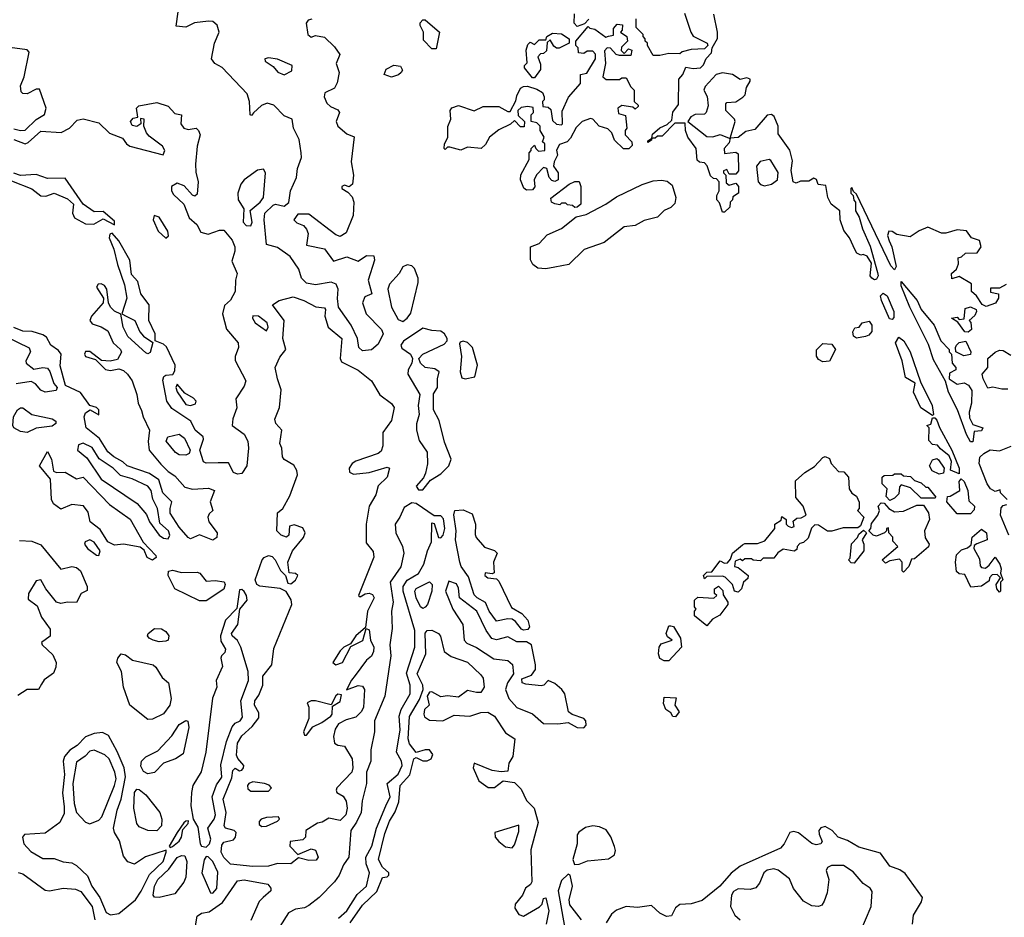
# Model space of a CAD drawing. Extents: x 2923744 to 3052146, y 543855 to 918667.
# Tile 32 of 50: x 2988771 to 2993176, y 827156 to 831171. Entities that reach past the tile are written whole.
import ezdxf

# ---------------------------------------------------------------- set-up
doc = ezdxf.new("R2010")
doc.units = 0

msp = doc.modelspace()

# ---------------------------------------------------------------- linework, layer by layer
at = {"layer": '0CON10XD'}
for points in [[(2990305, 829689.5), (2990287.8, 829705), (2990282.5, 829745), (2990254.4, 829805), (2990198, 829885), (2990193.1, 829923.1), (2990196.7, 829965), (2990187.5, 829987.5), (2990165, 829996.4), (2990095, 829984.3), (2990055, 829992), (2990031.8, 830015), (2990020, 830055), (2989981.5, 830111.5), (2989925, 830151.5), (2989875, 830165.8), (2989864.8, 830275.2), (2989868.4, 830305), (2989905, 830341.8), (2989915.7, 830345.7), (2989955, 830336.7), (2989975, 830353.3), (2989982.5, 830405), (2990009.2, 830465), (2990014.7, 830505), (2990031.5, 830555), (2990030.4, 830575), (2990021.4, 830635), (2989996.2, 830685), (2989990, 830725), (2989955, 830741.2), (2989908.1, 830788.1), (2989877.7, 830797.7), (2989853.2, 830786.8), (2989816.7, 830753.3), (2989808.3, 830741.7), (2989802.5, 830745), (2989798.8, 830805), (2989788.8, 830838.8), (2989677, 830957), (2989644.2, 830974.2), (2989628.8, 830995), (2989642, 831065), (2989663.8, 831115), (2989655, 831146), (2989635, 831162), (2989616.1, 831163.9), (2989553.9, 831156.1), (2989515, 831137.5), (2989471.7, 831141.7), (2989480, 831205)], [(2990077.5, 831172.5), (2990061.7, 831168.3), (2990052.5, 831155), (2990060, 831105), (2990075, 831092.5), (2990095, 831100), (2990135, 831092.5), (2990179.5, 831049.5), (2990203.3, 831015), (2990186.7, 830975), (2990200, 830935), (2990191.7, 830888.3), (2990180, 830865), (2990137, 830843), (2990133.3, 830825), (2990145, 830797.5), (2990161.7, 830781.7), (2990195, 830767.5), (2990202.5, 830755), (2990187.5, 830715), (2990193.9, 830693.9), (2990235, 830660), (2990267, 830647), (2990253.8, 830535), (2990264, 830475), (2990260, 830435), (2990245, 830422.5), (2990225, 830430), (2990212.5, 830425), (2990212.5, 830415), (2990239.3, 830399.3), (2990258.8, 830378.8), (2990265.8, 830355), (2990262.5, 830295), (2990232, 830218), (2990205, 830200.6), (2990185, 830208.1), (2990065, 830300.6), (2990015, 830301.2), (2989997.5, 830275), (2990011.7, 830261.7), (2990040.5, 830250.5), (2990054.2, 830234.2), (2990062, 830215), (2990055, 830162.5), (2990135.3, 830145.3), (2990175, 830090), (2990235, 830110), (2990285, 830090.6), (2990323.3, 830116.7), (2990355, 830114.2), (2990358.8, 830095), (2990330.4, 830005), (2990346.7, 829945), (2990315, 829931.2), (2990305.6, 829905), (2990320.8, 829855), (2990390.5, 829785), (2990397.1, 829765), (2990375, 829719.5), (2990345, 829693.9), (2990305, 829689.5)], [(2990635, 831040), (2990615, 831040), (2990578.3, 831078.3), (2990577.5, 831115), (2990562.5, 831145), (2990563, 831157), (2990575, 831170), (2990585, 831170), (2990650, 831115), (2990635, 831040)], [(2991317, 831173), (2991298.3, 831151.7), (2991265, 831140), (2991252.5, 831155), (2991253, 831197)], [(2991745, 831200), (2991773.3, 831115), (2991785, 831097.5), (2991847.5, 831065), (2991850, 831055), (2991835, 831040), (2991775, 831036.7), (2991735, 831026.7), (2991725, 831017.5), (2991675, 831020), (2991635, 831010), (2991605, 831010), (2991580, 831055), (2991580, 831065), (2991570, 831075), (2991570, 831085), (2991560, 831095), (2991560, 831105), (2991530, 831135), (2991530, 831175)], [(2993185, 829986.2), (2993155, 829970), (2993115, 829970), (2993115, 829952.5), (2993150, 829945), (2993150, 829925), (2993137.3, 829902.7), (2993095, 829887.5), (2993077, 829897), (2993052.5, 829935), (2993030, 829955), (2993029.3, 829989.3), (2992975, 830022.5), (2992941.7, 830011.7), (2992940, 830035), (2992962.5, 830055), (2992971.7, 830078.3), (2992970, 830105), (2992985, 830110), (2993003, 830127), (2993055, 830127.5), (2993073.3, 830155), (2993065, 830182.5), (2993030, 830195), (2993007, 830227), (2992965, 830231.2), (2992915, 830216), (2992896.1, 830216.1), (2992835, 830243.3), (2992795, 830226.2), (2992755, 830200), (2992695, 830210), (2992675, 830223.3), (2992660, 830225), (2992653.3, 830205), (2992661.7, 830181.7), (2992673.8, 830155), (2992692.5, 830067.5), (2992685, 830052.5), (2992669.3, 830069.3), (2992515, 830390), (2992501.7, 830401.7), (2992495, 830420), (2992490, 830415), (2992490, 830395), (2992500, 830385), (2992503, 830363), (2992510, 830355), (2992510, 830315), (2992527, 830287), (2992542.5, 830235), (2992577, 830157), (2992609.3, 830039.3), (2992612.5, 830025), (2992605, 830010), (2992595, 830007.5), (2992584, 830014), (2992576.7, 830025), (2992581.7, 830081.7), (2992563, 830113), (2992545, 830120), (2992535, 830117.5), (2992517, 830127), (2992509.3, 830139.3), (2992483.3, 830195), (2992458.3, 830228.3), (2992442.5, 830275), (2992440, 830315), (2992402.5, 830345), (2992386.7, 830375), (2992378.3, 830428.3), (2992343, 830433), (2992336.1, 830456.1), (2992325, 830462.5), (2992301.7, 830448.3), (2992265, 830448.8), (2992245, 830440), (2992232.5, 830445), (2992223.2, 830496.8), (2992229.5, 830539.5), (2992217, 830587), (2992165, 830660), (2992164, 830695), (2992147.5, 830737.5), (2992135, 830746.7), (2992115, 830743.3), (2992060.7, 830679.3), (2992019.3, 830670.7), (2991985, 830643.3), (2991950, 830640), (2991945, 830620), (2991922.5, 830595), (2991925, 830572.5), (2991975, 830577.5), (2991985, 830570), (2991987.5, 830495), (2991975, 830480), (2991945, 830480), (2991935, 830500), (2991920, 830495), (2991920, 830485), (2991930, 830475), (2991931.7, 830441.7), (2991945, 830430), (2991975, 830440), (2991987.5, 830425), (2991987.5, 830395), (2991961.7, 830378.3), (2991960, 830365), (2991950, 830355), (2991948.3, 830331.7), (2991925, 830310), (2991915, 830310), (2991901.7, 830351.7), (2991890, 830365), (2991890, 830385), (2991900, 830405), (2991900, 830445), (2991888.3, 830458.3), (2991875, 830460), (2991861.7, 830471.7), (2991847, 830517), (2991835, 830530), (2991813, 830533), (2991801.7, 830541.7), (2991797.5, 830595), (2991760, 830645), (2991750, 830675), (2991748.3, 830708.3), (2991701.7, 830708.3), (2991645, 830650), (2991625, 830650), (2991615, 830640), (2991600, 830640), (2991598.3, 830631.7), (2991581.7, 830621.7), (2991581.7, 830628.3), (2991600, 830640), (2991601.7, 830658.3), (2991635, 830687.5), (2991668.3, 830701.7), (2991688.3, 830721.7), (2991693, 830757), (2991719.3, 830790.7), (2991720, 830905), (2991737.5, 830925), (2991751.7, 830958.3), (2991785, 830952.5), (2991817.5, 830955), (2991830.7, 830969.3), (2991842.5, 830997.5), (2991867, 831023), (2991870, 831045), (2991893, 831087), (2991893.3, 831115), (2991876.7, 831195)], [(2991038.3, 830408.3), (2991027, 830417), (2991012.5, 830455), (2991013, 830477), (2991050, 830545), (2991050, 830575), (2991060, 830585), (2991060, 830595), (2991075, 830610), (2991080, 830595), (2991093, 830583), (2991120, 830585), (2991120, 830615), (2991110, 830625), (2991117.5, 830645), (2991100, 830675), (2991100, 830695), (2991085, 830710), (2991060, 830715), (2991060, 830745), (2991070, 830755), (2991068.3, 830778.3), (2991045, 830782.5), (2991015, 830777.5), (2991000, 830765), (2991001.7, 830741.7), (2991030, 830715), (2991028.3, 830691.7), (2991011.7, 830691.7), (2990985, 830720), (2990967, 830703), (2990915, 830677.5), (2990872.5, 830645), (2990855, 830612.5), (2990836.1, 830593.9), (2990775, 830600), (2990745, 830587.5), (2990695, 830600), (2990685, 830600), (2990675, 830590), (2990670, 830595), (2990672.5, 830615), (2990686.4, 830643.6), (2990687, 830693), (2990700, 830725), (2990697.5, 830765), (2990705, 830776.7), (2990735, 830787.5), (2990805, 830762.5), (2990845, 830782.5), (2990915, 830782.5), (2990955, 830760), (2990965, 830760), (2990991.7, 830808.3), (2990995, 830830), (2991012.5, 830865), (2991025, 830872.5), (2991043, 830873), (2991085, 830860), (2991110, 830845), (2991117.5, 830825), (2991117.5, 830812.5), (2991110, 830805), (2991111.7, 830781.7), (2991135, 830780), (2991148.3, 830768.3), (2991155, 830720), (2991173.3, 830703.3), (2991195, 830700), (2991200, 830705), (2991198.3, 830761.7), (2991226.4, 830823.6), (2991280, 830885), (2991280, 830925), (2991308.3, 830931.7), (2991347.5, 830995), (2991347, 831017), (2991335, 831030), (2991310.7, 831029.3), (2991295, 831020), (2991271.7, 831021.7), (2991270, 831045), (2991260, 831055), (2991260, 831075), (2991315, 831140), (2991322.5, 831132.5), (2991345, 831127.5), (2991393, 831093), (2991405, 831097.5), (2991428.3, 831101.7), (2991428.3, 831131.7), (2991445, 831150), (2991468.3, 831148.3), (2991467, 831123), (2991460, 831115), (2991487.5, 831095), (2991490, 831075), (2991463, 831047), (2991462.5, 831032.5), (2991475, 831020), (2991495, 831040), (2991510, 831035), (2991505, 831010), (2991455, 831010), (2991440, 831015), (2991415, 831042.5), (2991400, 831045), (2991388.3, 831031.7), (2991392.5, 830975), (2991380, 830915), (2991395, 830902.5), (2991455, 830902.5), (2991465, 830910), (2991485, 830910), (2991505, 830870), (2991520, 830855), (2991520, 830805), (2991538.3, 830788.3), (2991538.3, 830781.7), (2991525, 830770), (2991515, 830780), (2991465, 830787.5), (2991447.5, 830775), (2991450.7, 830750.7), (2991481.7, 830741.7), (2991487.5, 830685), (2991480, 830675), (2991480, 830655), (2991510, 830625), (2991511.7, 830608.3), (2991497, 830593), (2991473, 830593), (2991431.7, 830631.7), (2991420, 830665), (2991403, 830683), (2991364.3, 830694.3), (2991335, 830726.2), (2991325, 830728.8), (2991287.5, 830715), (2991261.2, 830688.8), (2991235, 830640), (2991220, 830625), (2991187, 830613), (2991173, 830587), (2991177.5, 830565), (2991162.5, 830535), (2991160, 830515), (2991180, 830485), (2991180, 830455), (2991165, 830447.5), (2991151.7, 830451.7), (2991140, 830465), (2991130, 830505), (2991115, 830510), (2991083.3, 830476.7), (2991073.3, 830455), (2991076.4, 830423.6), (2991065, 830410), (2991038.3, 830408.3)], [(2991075, 830910), (2991065, 830910), (2991030, 830955), (2991030, 830965), (2991041.7, 830978.3), (2991036.7, 831035), (2991045, 831060), (2991055, 831070), (2991075, 831060), (2991095, 831080), (2991125, 831080), (2991130, 831095), (2991155, 831110), (2991195, 831107.5), (2991230, 831085), (2991230, 831065), (2991185, 831042.5), (2991172.5, 831042.5), (2991161.7, 831051.7), (2991145, 831080), (2991131.7, 831068.3), (2991128.3, 831031.7), (2991115, 831020), (2991101.7, 831018.3), (2991090, 831005), (2991101.7, 830971.7), (2991101.7, 830948.3), (2991075, 830910)], [(2988745, 830683), (2988775, 830674.5), (2988795, 830676.4), (2988845, 830724), (2988882.8, 830747.2), (2988889.3, 830775), (2988860, 830860), (2988845, 830859.5), (2988805, 830839.3), (2988785, 830840.6), (2988778, 830848), (2988775.3, 830875), (2988790.8, 830915), (2988813.3, 831025), (2988805, 831035.5), (2988726.9, 831046.9)], [(2989955, 830923.3), (2989988.3, 830941.7), (2989990, 830965), (2989925, 830994), (2989885, 831000), (2989867.5, 830995), (2989870, 830985), (2989905, 830961.2), (2989925.9, 830935.9), (2989955, 830923.3)], [(2990435, 830913.8), (2990402.5, 830925), (2990410.7, 830949.3), (2990445, 830967.5), (2990475, 830962.5), (2990483.3, 830945), (2990477.5, 830935), (2990465.9, 830924.1), (2990435, 830913.8)], [(2991950, 830640), (2991972.5, 830715), (2991970, 830725), (2991930, 830765), (2991930, 830795), (2991935, 830800), (2991975, 830802.5), (2992006.4, 830823.6), (2992017.5, 830835), (2992023, 830867), (2992040, 830895), (2992040, 830905), (2992025, 830910), (2991995, 830902.5), (2991960, 830925), (2991915, 830933.3), (2991887.5, 830925), (2991838.3, 830871.7), (2991832.5, 830855), (2991847, 830827), (2991851.2, 830785), (2991842.5, 830755), (2991835, 830747.5), (2991793, 830747), (2991773.6, 830736.4), (2991760, 830715), (2991845, 830647.5), (2991873, 830647), (2991905, 830657.5), (2991945, 830640), (2991950, 830640)], [(2988744.6, 830635), (2988795, 830615.3), (2988809.2, 830620.8), (2988865, 830671.8), (2988956.1, 830666.1), (2988994.2, 830685.8), (2989028.9, 830721.1), (2989055, 830726.5), (2989125, 830708.6), (2989173.3, 830663.3), (2989230.7, 830640.7), (2989248.8, 830615), (2989263.3, 830605), (2989413.6, 830566.4), (2989420.8, 830585), (2989410.8, 830605), (2989349.8, 830649.8), (2989338.1, 830665), (2989326.2, 830695), (2989327.5, 830725), (2989311.7, 830728.3), (2989312.5, 830705), (2989295, 830692.9), (2989275, 830696.7), (2989266.7, 830715), (2989279.3, 830730.7), (2989300, 830735), (2989293.3, 830775), (2989304.2, 830785.8), (2989385, 830800.6), (2989435, 830784.2), (2989465, 830751.2), (2989495.8, 830745.8), (2989492.5, 830705), (2989505, 830686), (2989525, 830679.2), (2989560, 830685), (2989571.4, 830675), (2989578.5, 830655), (2989565.7, 830605), (2989557.9, 830525), (2989558.7, 830488.7), (2989570, 830445), (2989565, 830390), (2989555, 830381.2), (2989545, 830386.2), (2989507.5, 830427.5), (2989475, 830439.4), (2989450.8, 830425), (2989451.1, 830405), (2989459.1, 830389.1), (2989505.7, 830345), (2989528.9, 830285), (2989564.3, 830255), (2989580.9, 830220.9), (2989615, 830211.4), (2989665, 830230), (2989685, 830229.2), (2989721.5, 830185), (2989733.3, 830155), (2989734, 830135), (2989720.4, 830090.4), (2989744.6, 830035), (2989736.6, 830005), (2989735.3, 829955), (2989715, 829916.9), (2989687.3, 829892.7), (2989678.1, 829855), (2989696.5, 829786.5), (2989747.9, 829725), (2989749.6, 829705), (2989735.6, 829665), (2989735.7, 829645.7), (2989783.1, 829555), (2989775, 829531.4), (2989737.5, 829475), (2989742.1, 829435), (2989724.6, 829385), (2989722, 829355), (2989775, 829316.7), (2989791.3, 829285), (2989794.7, 829255), (2989786.8, 829175), (2989765, 829141.1), (2989745, 829137.5), (2989727.1, 829145), (2989705, 829188.6), (2989658.8, 829188.8), (2989605, 829187.8), (2989593.2, 829193.2), (2989576.5, 829245), (2989593.3, 829295), (2989591.4, 829305), (2989555.7, 829335), (2989537.5, 829375), (2989452.1, 829432.1), (2989430, 829465), (2989411.3, 829558.7), (2989415.9, 829574.1), (2989425, 829581.2), (2989456.4, 829583.6), (2989465, 829600), (2989467.5, 829625), (2989427.6, 829707.6), (2989415, 829720), (2989376.7, 829735), (2989376.7, 829765), (2989349.5, 829825), (2989350, 829895), (2989312.9, 829945), (2989299.1, 829999.1), (2989270.8, 830030.8), (2989264.6, 830095), (2989215, 830182), (2989185, 830216.2), (2989175, 830211.2), (2989171.4, 830195), (2989192.5, 830145), (2989208.9, 830075), (2989240, 829985), (2989250, 829925), (2989227.5, 829855), (2989247.5, 829845), (2989285.8, 829825), (2989308.1, 829775), (2989325, 829755.7), (2989367, 829727), (2989355, 829682), (2989345, 829676.9), (2989335, 829680), (2989255, 829753.6), (2989234.5, 829795.5), (2989223, 829853), (2989195, 829866.9), (2989177.1, 829885), (2989168, 829905), (2989160.8, 829965), (2989151.2, 829981.2), (2989135, 829990), (2989122.9, 829987.1), (2989114.2, 829975), (2989146.2, 829925), (2989144.3, 829905), (2989091.9, 829845), (2989084.4, 829825), (2989095, 829810.9), (2989135, 829797.5), (2989165, 829778.5), (2989189.7, 829725), (2989222.2, 829695), (2989226.6, 829683.4), (2989208.6, 829651.4), (2989176.3, 829643.7), (2989136.8, 829646.8), (2989085, 829686.9), (2989065, 829686), (2989060.8, 829675), (2989065, 829664.4), (2989110.8, 829650.8), (2989155, 829606.5), (2989177.6, 829602.4), (2989215, 829609.4), (2989235, 829601.5), (2989253.6, 829585), (2989274.6, 829555), (2989295.6, 829495), (2989301.2, 829455), (2989316.7, 829423.3), (2989322.9, 829395), (2989352.5, 829335), (2989346.6, 829283.4), (2989350.4, 829245), (2989402.2, 829182.2), (2989435, 829150), (2989465, 829131.1), (2989509.3, 829079.3), (2989545, 829070.8), (2989615.9, 829075.9), (2989642.5, 829065), (2989622.9, 829015), (2989635.8, 828975), (2989619.4, 828960.6), (2989613.1, 828945), (2989617.5, 828925), (2989654.5, 828875), (2989652.5, 828855), (2989635, 828842.9)], [(2992102.9, 830427.1), (2992135, 830434.7), (2992161.3, 830455), (2992165, 830487.5), (2992131.2, 830541.2), (2992124.7, 830544.7), (2992084.3, 830535.7), (2992067.4, 830515), (2992075, 830445.8), (2992085, 830433.9), (2992102.9, 830427.1)], [(2989805, 830248.9), (2989811.6, 830265), (2989803, 830317), (2989847.5, 830355), (2989861.9, 830375), (2989871, 830485), (2989861.9, 830501.9), (2989835, 830497.4), (2989775, 830454), (2989760.4, 830435), (2989746.8, 830395), (2989748.6, 830365), (2989774.4, 830324.4), (2989771.6, 830265), (2989785, 830249.7), (2989805, 830248.9)], [(2988735, 830450.6), (2988825, 830414.5), (2988865, 830382.5), (2988888.3, 830381.7), (2988925, 830394.3), (2988985, 830369.2), (2989012, 830345), (2989007.5, 830305), (2989016.7, 830285), (2989065, 830258.1), (2989103.5, 830256.5), (2989145, 830280.6), (2989195, 830253.3), (2989195, 830268.8), (2989145, 830312.9), (2989105, 830311.1), (2989055.4, 830345.4), (2988975, 830461.4), (2988895, 830460.9), (2988845, 830477.7), (2988774.5, 830474.5), (2988745, 830484)], [(2991125, 830056), (2991090, 830060), (2991067.5, 830075), (2991057, 830097), (2991056.7, 830155), (2991095, 830170), (2991131.4, 830208.6), (2991195, 830236.2), (2991260.8, 830289.2), (2991305, 830300), (2991393.8, 830345), (2991441.7, 830378.3), (2991556.7, 830433.3), (2991605, 830450), (2991643.2, 830453.2), (2991668.3, 830448.3), (2991690.7, 830430.7), (2991707.5, 830375), (2991701.7, 830348.3), (2991685, 830330), (2991655, 830317.5), (2991625, 830287.5), (2991565, 830272.5), (2991525, 830250), (2991476.1, 830243.9), (2991385.9, 830174.1), (2991297, 830143), (2991227.5, 830075), (2991165, 830063.8), (2991125, 830056)], [(2991255, 830330), (2991245, 830340), (2991222.5, 830342.5), (2991215, 830350), (2991195, 830350), (2991187.5, 830342.5), (2991165, 830347.5), (2991150, 830355), (2991148.3, 830371.7), (2991230, 830435), (2991255, 830447.5), (2991275, 830447.5), (2991282.5, 830425), (2991282.5, 830345), (2991265, 830332.5), (2991255, 830330)], [(2989425, 830193.8), (2989436.4, 830203.6), (2989433.8, 830225), (2989395, 830286.7), (2989372.5, 830295), (2989368.8, 830275), (2989390, 830225), (2989425, 830193.8)], [(2990485, 829821.2), (2990505, 829835.3), (2990521.4, 829858.6), (2990554.1, 829995), (2990553.4, 830015), (2990537.9, 830057.9), (2990525, 830069.6), (2990505, 830074.5), (2990485, 830065.6), (2990469.2, 830035), (2990425, 829987.8), (2990417.6, 829965), (2990435.2, 829885), (2990465, 829830.4), (2990485, 829821.2)], [(2993035, 829282.5), (2993025, 829283.3), (2993006.7, 829315), (2992966.7, 829425), (2992926.7, 829505), (2992913.9, 829553.9), (2992859.7, 829649.7), (2992838, 829718), (2992754.2, 829884.2), (2992715, 829980), (2992715, 830000), (2992786.7, 829915), (2992804.2, 829874.2), (2992863.3, 829805), (2992892.5, 829735), (2992930, 829695), (2992930, 829685), (2992940, 829675), (2992943.3, 829635), (2992960, 829615), (2992960, 829605), (2992930.7, 829589.3), (2992930, 829565), (2992965, 829540), (2992997, 829547), (2993016.4, 829536.4), (2993031.7, 829511.7), (2993030, 829455), (2993018.8, 829415), (2993020.7, 829390.7), (2993035, 829360), (2993080, 829345), (2993075, 829332.5), (2993041.7, 829328.3), (2993035, 829282.5)], [(2989815, 827384.1), (2989715, 827394.1), (2989685, 827423.1), (2989672.5, 827447.5), (2989675, 827478.6), (2989685, 827491.5), (2989727.8, 827502.2), (2989736.9, 827515), (2989740, 827535), (2989731.2, 827545), (2989692, 827555), (2989685.5, 827565), (2989694.2, 827625), (2989681.9, 827685), (2989719.7, 827780.3), (2989725, 827812.5), (2989735, 827823.3), (2989755, 827811.2), (2989765, 827813.8), (2989772, 827825), (2989773.8, 827835), (2989746.6, 827866.6), (2989741.9, 827881.9), (2989745.3, 827935), (2989765, 827968.5), (2989811.2, 828008.8), (2989841, 828049), (2989841, 828071), (2989822.4, 828105), (2989823.5, 828125), (2989840.8, 828149.2), (2989859.7, 828195), (2989859.5, 828235), (2989898.7, 828285), (2989908.5, 828358.5), (2989988.7, 828555), (2989985.4, 828575.4), (2989963.2, 828613.2), (2989937, 828627), (2989845, 828636.6), (2989832, 828645), (2989824.8, 828665), (2989856.7, 828755), (2989865, 828765.4), (2989885, 828773.6), (2989900.4, 828770.4), (2989914.4, 828755), (2989937.4, 828707.4), (2989960, 828685), (2989970.7, 828650.7), (2989985, 828647.5), (2990005, 828663.3), (2990016, 828685), (2990005, 828693.3), (2989976.7, 828696.7), (2989970.5, 828745), (2989991.8, 828795), (2990041.5, 828855), (2990049.1, 828875), (2990037.6, 828897.6), (2989998.8, 828911.2), (2989978.8, 828905), (2989975.5, 828865), (2989965, 828856.9), (2989940.6, 828865), (2989922, 828885), (2989924.7, 828965), (2989949.2, 828985), (2989979.6, 829040.4), (2990013.6, 829135), (2990011.8, 829155), (2989998.1, 829178.1), (2989955, 829203.9), (2989947.7, 829215), (2989944.6, 829254.6), (2989934.5, 829275), (2989943.8, 829335), (2989916.5, 829365), (2989913.4, 829383.4), (2989933.2, 829436.8), (2989941, 829515), (2989924.3, 829564.3), (2989914.1, 829615), (2989935, 829662), (2989962.5, 829695), (2989948.7, 829745), (2989953.8, 829825), (2989902.7, 829895), (2989932.5, 829915), (2989995, 829930.4), (2990042.5, 829915), (2990096.8, 829886.8), (2990135, 829882.5), (2990140, 829875), (2990136.7, 829845), (2990151.4, 829795), (2990212.9, 829745), (2990204.3, 829655), (2990210.5, 829640.5), (2990285, 829603.3), (2990345.6, 829555), (2990382.9, 829492.9), (2990435, 829454.2), (2990446.2, 829436.2), (2990435, 829377.5), (2990395.4, 829325), (2990395.3, 829265), (2990388.4, 829241.6), (2990375, 829230.9), (2990275, 829196.4), (2990258.6, 829185), (2990245.6, 829165), (2990246.9, 829146.9), (2990265, 829138.1), (2990334.1, 829145.9), (2990415, 829170), (2990425.8, 829165), (2990415.7, 829125), (2990375, 829086.2), (2990364.2, 829045), (2990334.3, 828995), (2990321.3, 828915), (2990320.9, 828830.9), (2990352.2, 828792.2), (2990356.3, 828766.3), (2990287.5, 828595), (2990295, 828590), (2990317, 828603), (2990335, 828605.6), (2990349.5, 828599.5), (2990356.9, 828585), (2990326.8, 828525), (2990318.3, 828451.7), (2990274.4, 828415), (2990251.2, 828378.8), (2990222, 828365), (2990205, 828348.6), (2990172, 828295), (2990185.8, 828285.8), (2990215, 828295.6), (2990253.3, 828366.7), (2990305.7, 828394.3), (2990321.7, 828448.3), (2990335, 828442.5), (2990340, 828395), (2990355.4, 828365), (2990354.3, 828345), (2990345.8, 828324.2), (2990323.2, 828306.8), (2990272.7, 828237.3), (2990255, 828216.2), (2990233, 828173), (2990285, 828192.9), (2990305, 828189.2), (2990314.3, 828174.3), (2990310, 828095), (2990299.3, 828075), (2990275, 828051.1), (2990231.2, 828038.8), (2990197.9, 828022.1), (2990182.4, 827997.6), (2990174.6, 827965), (2990180, 827935), (2990195, 827926), (2990225, 827921.2), (2990258.1, 827865), (2990262, 827825), (2990256.9, 827805), (2990190, 827735), (2990186.7, 827725), (2990190, 827715), (2990217.8, 827697.8), (2990231.5, 827675), (2990236.7, 827645), (2990230.7, 827615), (2990205, 827588.5), (2990155, 827600), (2990125, 827581.5), (2990103.2, 827576.8), (2990051.2, 827545), (2990049.2, 827515), (2990037.5, 827502.5), (2989981.2, 827495), (2989980, 827475), (2990015, 827437.5), (2990075, 827462.5), (2990095, 827456), (2990106.5, 827425), (2990098.3, 827411.7), (2990065, 827410), (2990018.3, 827421.7), (2989984.5, 827395.5), (2989925, 827396.5), (2989885, 827384.2), (2989815, 827384.1)], [(2992675, 829830), (2992663, 829833), (2992626.7, 829915), (2992623.3, 829935), (2992635, 829947.5), (2992652.5, 829935), (2992682.5, 829865), (2992681.7, 829838.3), (2992675, 829830)], [(2993015, 829772.5), (2993000, 829775), (2992968.3, 829818.3), (2992940, 829835), (2992965, 829840), (2992975, 829830), (2992997, 829833), (2993001.7, 829878.3), (2993025, 829886.7), (2993050, 829875), (2993052.5, 829865), (2993045, 829847.5), (2993020, 829825), (2993027, 829817), (2993030, 829785), (2993015, 829772.5)], [(2989875, 829778.6), (2989883.6, 829795), (2989878, 829815), (2989840, 829845), (2989814.6, 829845.4), (2989813.5, 829835), (2989825, 829814.4), (2989875, 829778.6)], [(2992515, 829746), (2992501.2, 829755), (2992498.8, 829775), (2992507.5, 829792.5), (2992527.5, 829795), (2992540, 829815), (2992571.7, 829821.7), (2992584.1, 829804.1), (2992584.2, 829775.8), (2992570.5, 829759.5), (2992555, 829754), (2992515, 829746)], [(2988705.8, 829755.8), (2988813.2, 829703.2), (2988819.4, 829685), (2988798.6, 829645), (2988800.8, 829635), (2988835, 829607.8), (2988875, 829615.4), (2988895, 829611.9), (2988906.6, 829596.6), (2988923.2, 829543.2), (2988938.8, 829525), (2988935, 829512.9), (2988885, 829504.5), (2988865, 829513.1), (2988842.3, 829542.3), (2988823.1, 829553.1), (2988755, 829542)], [(2989635, 828842.9), (2989575, 828867.3), (2989535, 828849.2), (2989525, 828855.5), (2989485, 828901.1), (2989445, 828963.8), (2989443.8, 828985), (2989452.2, 829015), (2989410.9, 829055), (2989393.1, 829113.1), (2989351.3, 829141.3), (2989251.8, 829175), (2989232.7, 829192.7), (2989192, 829215), (2989165, 829238.2), (2989127.5, 829297.5), (2989068.5, 829345), (2989059.7, 829395), (2989065, 829412.2), (2989086.4, 829426.4), (2989125, 829403.3), (2989125.8, 829425), (2989115, 829435.8), (2989085, 829445.6), (2989042.6, 829502.6), (2988975.6, 829535), (2988952.6, 829622.6), (2988956.5, 829675), (2988945, 829691.3), (2988911.2, 829715), (2988890.7, 829750.7), (2988875, 829761.9), (2988826.4, 829776.4), (2988785, 829777.8), (2988745, 829793.3)], [(2990555, 829067.5), (2990575, 829068.6), (2990608.6, 829111.4), (2990655, 829139.4), (2990690.6, 829175), (2990701.9, 829205), (2990671.7, 829281.7), (2990648.3, 829378.3), (2990621.9, 829425), (2990623, 829497), (2990641.1, 829525), (2990640, 829565), (2990647.5, 829595), (2990628.7, 829608.7), (2990585, 829614.5), (2990564.4, 829635), (2990556.7, 829655), (2990575.6, 829675), (2990670.1, 829719.9), (2990683.3, 829735), (2990683.5, 829745), (2990671.8, 829765), (2990655, 829778.2), (2990615, 829780.8), (2990575, 829791.6), (2990487.8, 829732.2), (2990476.9, 829715), (2990481.3, 829701.3), (2990520, 829675), (2990528.6, 829655), (2990525.6, 829635), (2990509.2, 829605), (2990508.3, 829585), (2990562.1, 829495), (2990553.5, 829445), (2990558.2, 829405), (2990546.5, 829363.5), (2990546, 829335), (2990559.1, 829289.1), (2990594.2, 829235.8), (2990595.3, 829184.7), (2990587.2, 829142.8), (2990577.8, 829122.2), (2990544.4, 829085), (2990555, 829067.5)], [(2992855, 829400), (2992803.3, 829435), (2992770, 829505), (2992777.5, 829545), (2992735, 829570), (2992720, 829645), (2992690, 829725), (2992705, 829750), (2992727.5, 829735), (2992755.8, 829685.8), (2992801.2, 829551.2), (2992853.3, 829445), (2992860, 829405), (2992855, 829400)], [(2990765, 829563.8), (2990807.4, 829572.6), (2990819.7, 829625), (2990796.5, 829705), (2990775, 829726.6), (2990755, 829733.1), (2990742.1, 829727.9), (2990739.5, 829720.5), (2990747.5, 829665), (2990742.3, 829595), (2990749.1, 829569.1), (2990765, 829563.8)], [(2992365, 829640), (2992345, 829651.2), (2992336.5, 829666.5), (2992335.6, 829694.4), (2992365, 829722.5), (2992405, 829720), (2992420.8, 829695), (2992395, 829643.3), (2992365, 829640)], [(2992995, 829666.7), (2992960, 829685), (2992957.5, 829705), (2992962.5, 829715), (2992975, 829726.7), (2993005, 829732.5), (2993026.7, 829685), (2993025, 829672.5), (2992995, 829666.7)], [(2993191.7, 829518.3), (2993165, 829517.5), (2993125, 829527.5), (2993103, 829523), (2993082.5, 829565), (2993077.5, 829585), (2993102.5, 829615), (2993102.5, 829655), (2993135, 829683.3), (2993155, 829692.5), (2993171.7, 829691.7), (2993205, 829670)], [(2989535, 829444.4), (2989558.1, 829451.9), (2989560, 829465), (2989548.3, 829478.3), (2989510.3, 829500.3), (2989475, 829540), (2989470, 829525), (2989475, 829506.7), (2989515, 829449.2), (2989535, 829444.4)], [(2988805, 829324.4), (2988775, 829328.9), (2988745.6, 829345), (2988740, 829355), (2988743.6, 829395), (2988761.2, 829425), (2988775, 829435.2), (2988785.5, 829435), (2988825, 829405.3), (2988916.2, 829385), (2988933.1, 829375), (2988933.1, 829365), (2988916.8, 829353.2), (2988845, 829343.8), (2988805, 829324.4)], [(2992975, 829140), (2992936.4, 829156.4), (2992940, 829195), (2992929.5, 829219.5), (2992890.7, 829250.7), (2992878.3, 829268.3), (2992855, 829270), (2992838.3, 829288.3), (2992840, 829345), (2992830, 829355), (2992848.3, 829361.7), (2992855, 829390), (2992865, 829390), (2992875, 829380), (2992886.1, 829346.1), (2992941.2, 829245), (2992973.8, 829165), (2992975, 829140)], [(2989515, 829223.1), (2989485, 829224.1), (2989468.8, 829235), (2989426.7, 829285), (2989434, 829305), (2989485, 829316.9), (2989509.1, 829299.1), (2989533.3, 829245), (2989528.9, 829231.1), (2989515, 829223.1)], [(2989435, 828848.2), (2989442.5, 828865), (2989436.7, 828885), (2989398.6, 828918.6), (2989387.9, 828985), (2989366.1, 829026.1), (2989359.5, 829065), (2989345, 829084.8), (2989275, 829117), (2989221.9, 829131.9), (2989189.3, 829165), (2989127, 829207), (2989095, 829257.9), (2989055, 829276.5), (2989035, 829268.8), (2989030.4, 829245), (2989071.5, 829211.5), (2989135, 829115.9), (2989297.4, 829007.4), (2989337.9, 828957.9), (2989352.4, 828925), (2989394.7, 828865), (2989415, 828851.1), (2989435, 828848.2)], [(2989365, 828753.6), (2989340.9, 828765), (2989327.4, 828797.4), (2989310.8, 828810.8), (2989235, 828824.3), (2989195, 828820.6), (2989165.3, 828835), (2989130.5, 828890.5), (2989086.4, 828925), (2989077.6, 828967.6), (2989056.6, 828996.6), (2989005, 829001.7), (2988955, 828982.2), (2988922.9, 829005), (2988914.1, 829025), (2988909.5, 829115), (2988859.6, 829175), (2988895, 829240), (2988913.9, 829205), (2988922, 829152), (2988935.6, 829145.6), (2988975, 829146.8), (2989025, 829117.3), (2989055, 829124.2), (2989173.1, 829003.1), (2989265, 828937.5), (2989323.3, 828833.3), (2989380.5, 828775), (2989382.2, 828765), (2989365, 828753.6)], [(2993190, 829025), (2993160, 829055), (2993158.3, 829068.3), (2993135, 829060), (2993115, 829072.5), (2993100, 829095), (2993064, 829185), (2993066.4, 829213.6), (2993085, 829230), (2993113, 829247), (2993155, 829242.5), (2993207, 829263)], [(2991985, 828610), (2991970, 828615), (2991960, 828645), (2991927, 828677), (2991915, 828682.5), (2991845, 828680), (2991835, 828670), (2991830, 828685), (2991845, 828700), (2991868.3, 828701.7), (2991905, 828750), (2991925, 828740), (2991938.3, 828741.7), (2991951.7, 828758.3), (2991960, 828785), (2992005, 828822.5), (2992015, 828827.5), (2992071.7, 828828.3), (2992105, 828840), (2992150, 828895), (2992150, 828915), (2992178.3, 828931.7), (2992181.7, 828948.3), (2992200, 828935), (2992200, 828915), (2992210, 828905), (2992225, 828900), (2992236.4, 828903.6), (2992231.7, 828928.3), (2992248.3, 828941.7), (2992267, 828943), (2992290, 828955), (2992276.7, 828995), (2992243, 829033), (2992242.5, 829107.5), (2992283.9, 829146.1), (2992328, 829172), (2992365, 829212.5), (2992375, 829217.5), (2992395, 829207.5), (2992402.5, 829185), (2992435, 829150), (2992458.3, 829148.3), (2992480, 829125), (2992483, 829073), (2992493.6, 829053.6), (2992515, 829040), (2992527, 829013), (2992527.5, 828985), (2992520, 828975), (2992547.5, 828945), (2992533, 828907), (2992521.7, 828898.3), (2992455, 828897.5), (2992405, 828882.5), (2992385, 828882.5), (2992345, 828910), (2992328.3, 828911.7), (2992313.3, 828896.7), (2992298.3, 828851.7), (2992278.3, 828831.7), (2992261.7, 828828.3), (2992250, 828815), (2992248.3, 828801.7), (2992237, 828793), (2992187, 828803), (2992163.6, 828786.4), (2992145, 828762.5), (2992098.3, 828761.7), (2992085, 828750), (2992053, 828753), (2992045, 828760), (2992015, 828760), (2992005, 828750), (2991995, 828757.5), (2991971.7, 828748.3), (2991970, 828725), (2991985, 828720), (2992030, 828685), (2992028.3, 828671.7), (2992010, 828655), (2992000, 828625), (2991985, 828610)], [(2992885, 829137.5), (2992853.6, 829153.6), (2992842.5, 829175), (2992855, 829202.5), (2992875, 829207.5), (2992881.7, 829201.7), (2992906.7, 829165), (2992905, 829142.5), (2992885, 829137.5)], [(2992665, 829020), (2992648.3, 829038.3), (2992651.7, 829071.7), (2992630, 829095), (2992630, 829125), (2992638.3, 829131.7), (2992677, 829133), (2992685, 829140), (2992715, 829140), (2992725, 829130), (2992757, 829127), (2992775, 829110), (2992805, 829100), (2992825, 829080), (2992835, 829080), (2992870, 829035), (2992865, 829030), (2992805, 829030), (2992757, 829077), (2992715, 829090), (2992708.3, 829081.7), (2992705, 829050), (2992685, 829030), (2992665, 829020)], [(2993025, 828960), (2992965, 828960), (2992920, 829015), (2992921.7, 829038.3), (2992935, 829040), (2992977.5, 829065), (2992973.8, 829105), (2992983, 829117), (2992996.7, 829105), (2993013.3, 829065), (2993018.3, 829018.3), (2993042.5, 828995), (2993041.7, 828978.3), (2993025, 828960)], [(2990197, 827153), (2990235.4, 827185), (2990281.7, 827258.3), (2990322.8, 827295), (2990336.5, 827355), (2990320.8, 827395), (2990320.4, 827425), (2990347.1, 827475), (2990366.9, 827555), (2990409.9, 827655), (2990428.4, 827695), (2990414.8, 827755), (2990465, 827796.6), (2990483, 827835), (2990479, 827855), (2990457.4, 827895), (2990472.8, 827995), (2990469.2, 828055), (2990477.5, 828085), (2990518.9, 828155), (2990518.9, 828195), (2990502, 828248), (2990539.3, 828365), (2990538.6, 828438.6), (2990486.3, 828615), (2990487.2, 828635), (2990505, 828663.9), (2990555, 828693.9), (2990579.9, 828735), (2990595.1, 828794.9), (2990613, 828835), (2990615, 828920.8), (2990625, 828916.9), (2990644.3, 828854.3), (2990655, 828852.7), (2990665.5, 828865), (2990673.9, 828895), (2990667.9, 828937.9), (2990655, 828952), (2990625, 828952.3), (2990545, 829006.8), (2990525, 829009.5), (2990490.7, 828989.3), (2990472.3, 828945), (2990451.7, 828915), (2990454.1, 828875), (2990484.5, 828815), (2990490.4, 828785), (2990475.7, 828724.3), (2990429, 828655), (2990442.8, 828565), (2990434.5, 828525), (2990437.4, 828447.4), (2990427.3, 828375), (2990432.3, 828325), (2990404.6, 828145.4), (2990358.4, 828035), (2990359.1, 827985), (2990342, 827905), (2990342.4, 827855), (2990322.7, 827805), (2990323.3, 827755), (2990303.2, 827676.8), (2990298.9, 827625), (2990277.8, 827582.2), (2990253, 827545), (2990244.5, 827425), (2990219.2, 827390.8), (2990200.4, 827345), (2990179.6, 827315), (2990111, 827245), (2990065, 827208.4), (2990045, 827198.1), (2990005, 827191.9), (2989974.4, 827175.6), (2989935.7, 827114.3)], [(2992725, 828700), (2992720, 828705), (2992720, 828745), (2992708.3, 828758.3), (2992665, 828750), (2992645, 828740), (2992630, 828755), (2992700, 828815), (2992678.3, 828838.3), (2992677, 828857), (2992660, 828875), (2992658.3, 828898.3), (2992650, 828895), (2992650, 828885), (2992640, 828875), (2992605, 828860), (2992590, 828865), (2992570, 828885), (2992580, 828895), (2992583, 828917), (2992610, 828955), (2992617.5, 828975), (2992612.5, 828995), (2992625, 829010), (2992638.3, 829008.3), (2992660, 828985), (2992685, 828970), (2992725, 828972.5), (2992785, 829000), (2992815, 829000), (2992837.5, 828965), (2992842.5, 828935), (2992820, 828885), (2992823, 828853), (2992840, 828825), (2992837, 828813), (2992775, 828760), (2992761.7, 828758.3), (2992750, 828725), (2992725, 828700)], [(2993196.2, 828865), (2993158.8, 828955), (2993163, 828987), (2993171.7, 828998.3), (2993188.3, 829001.7)], [(2991025, 828440), (2991015.7, 828445), (2990989.5, 828479.5), (2990975, 828488.9), (2990955, 828490.9), (2990905, 828480.8), (2990871.1, 828525), (2990854.8, 828564.8), (2990817.5, 828585), (2990805, 828598.5), (2990778.9, 828678.9), (2990746.6, 828725), (2990740.5, 828745), (2990721.1, 828845), (2990724.3, 828885), (2990714.3, 828955.7), (2990717.5, 828975), (2990755, 828977.8), (2990795, 828960.5), (2990810.9, 828915), (2990808.3, 828868.3), (2990814.2, 828855), (2990850.8, 828810.8), (2990895, 828796.9), (2990907.5, 828785), (2990891.5, 828745), (2990893.3, 828696.7), (2990885, 828692.5), (2990853.9, 828696.1), (2990852.5, 828685), (2990865, 828673.8), (2990905, 828670), (2990915, 828658.8), (2990971.2, 828541.2), (2991017.5, 828515), (2991044.3, 828485), (2991052.5, 828455), (2991045, 828443.5), (2991025, 828440)], [(2992505, 828740), (2992491.7, 828741.7), (2992480, 828755), (2992487.5, 828762.5), (2992493, 828827), (2992520, 828855), (2992525, 828870), (2992547, 828887), (2992560, 828875), (2992540, 828845), (2992547.5, 828825), (2992547.5, 828795), (2992505, 828740)], [(2993155, 828610), (2993142.5, 828625), (2993140, 828645), (2993160, 828675), (2993145, 828690), (2993121.7, 828688.3), (2993110, 828675), (2993108.3, 828661.7), (2993075, 828637.5), (2993027, 828633), (2992999.3, 828689.3), (2992975, 828692.5), (2992963, 828703), (2992957.5, 828745), (2992963, 828777), (2992985, 828800), (2993011.7, 828808.3), (2993028.3, 828821.7), (2993033, 828857), (2993075, 828892.5), (2993096.7, 828875), (2993100, 828845), (2993053, 828827), (2993041.7, 828818.3), (2993040, 828805), (2993065, 828760), (2993068.3, 828728.3), (2993075, 828720), (2993091.7, 828718.3), (2993109.3, 828730.7), (2993135, 828767.5), (2993156.7, 828735), (2993162.5, 828715), (2993160, 828695), (2993170, 828665), (2993160, 828655), (2993160, 828615), (2993155, 828610)], [(2988770.9, 828840.9), (2988825, 828838.7), (2988865, 828822.2), (2988955, 828713.3), (2989005, 828725.5), (2989025, 828720.5), (2989043.3, 828705), (2989073.3, 828635), (2989072.5, 828617.5), (2989046.1, 828603.9), (2989025, 828563.8), (2988985, 828566.2), (2988955, 828560), (2988936, 828565), (2988888.1, 828625), (2988865, 828665.8), (2988845, 828661.2), (2988810, 828605), (2988809.5, 828579.5), (2988848.8, 828548.8), (2988868.1, 828498.1), (2988906.8, 828445), (2988907.2, 828412.8), (2988868.8, 828385), (2988871.2, 828375), (2988919.8, 828329.8), (2988934.4, 828295), (2988933.1, 828275), (2988921.7, 828248.3), (2988881.2, 828218.8), (2988868.3, 828198.3), (2988855, 828174.5), (2988805, 828175.7), (2988762.1, 828147.9)], [(2989125, 828774.5), (2989131.6, 828795), (2989105, 828833.8), (2989085, 828843.6), (2989063.6, 828835), (2989061.5, 828825), (2989074.7, 828805), (2989115, 828775.4), (2989125, 828774.5)], [(2989605, 828571.6), (2989575, 828572.2), (2989465, 828624.8), (2989434.8, 828685), (2989436.2, 828703.8), (2989455, 828709.4), (2989495, 828698.9), (2989565, 828700), (2989576.7, 828695), (2989605, 828660), (2989645, 828663.1), (2989686, 828656), (2989690, 828645), (2989685, 828623.3), (2989605, 828571.6)], [(2990575, 828537.5), (2990565, 828544), (2990545, 828585.6), (2990538.8, 828615), (2990545, 828627.3), (2990605, 828656.9), (2990616.1, 828645), (2990615.8, 828615), (2990595.4, 828555), (2990585, 828543.1), (2990575, 828537.5)], [(2991295, 828004.2), (2991305.7, 828015), (2991304.2, 828035), (2991295, 828045.6), (2991242.6, 828062.6), (2991226.9, 828075), (2991210.2, 828155), (2991197.4, 828175), (2991165, 828202.1), (2991135, 828215.4), (2991116.2, 828195), (2991105, 828191), (2991035, 828198.5), (2991020, 828205), (2991017.3, 828222.7), (2991060.5, 828239.5), (2991078.4, 828265), (2991079.6, 828285), (2991060.7, 828375), (2991038.1, 828388.1), (2990995, 828388.4), (2990955, 828410.4), (2990905, 828397), (2990883.2, 828403.2), (2990858.3, 828438.3), (2990816.2, 828525), (2990739.6, 828585), (2990735, 828628.6), (2990725, 828647.9), (2990690.9, 828659.1), (2990676.1, 828615), (2990709.6, 828535), (2990754.1, 828465), (2990760.5, 828395), (2990772.4, 828382.4), (2990815, 828362.8), (2990892, 828312), (2990955, 828304.7), (2990976.7, 828286.7), (2990981.2, 828245), (2990953.5, 828205), (2990944.8, 828175), (2990959.8, 828135), (2990995, 828094.8), (2991065.7, 828065.7), (2991115, 828022.3), (2991179.2, 828020.8), (2991225, 828028.1), (2991265.6, 828005.6), (2991295, 828004.2)], [(2989605, 827470.2), (2989619.9, 827485), (2989625.7, 827505), (2989613, 827555), (2989641, 827595), (2989647.7, 827615), (2989631.6, 827695), (2989651.7, 827748.3), (2989675, 827782.9), (2989671.5, 827838.5), (2989697.1, 827942.9), (2989721.7, 828008.3), (2989735, 828024.3), (2989757.9, 828035), (2989768.4, 828051.6), (2989760.3, 828125), (2989795.2, 828215), (2989793.1, 828255), (2989760.4, 828365), (2989745, 828394.6), (2989721.9, 828415), (2989718.9, 828425), (2989746.6, 828465), (2989756.2, 828535), (2989788.3, 828575), (2989786.6, 828595), (2989775, 828614), (2989765, 828622.5), (2989755, 828620), (2989743.2, 828536.8), (2989691.8, 828485), (2989669.8, 828415), (2989671.8, 828391.8), (2989691.3, 828355), (2989688.8, 828341.2), (2989674.6, 828325), (2989670.5, 828315), (2989678.5, 828278.5), (2989650, 828215), (2989652.9, 828185), (2989633.4, 828136.6), (2989604.2, 827895), (2989583, 827807), (2989545.4, 827745), (2989539.7, 827715), (2989537.5, 827655), (2989547.5, 827595), (2989568.6, 827558.6), (2989578.3, 827485), (2989585, 827474.3), (2989605, 827470.2)], [(2991845, 828460), (2991790, 828505), (2991790, 828525), (2991797.5, 828535), (2991790, 828545), (2991790, 828575), (2991805, 828587.5), (2991877, 828583), (2991890, 828595), (2991880, 828605), (2991880, 828625), (2991897, 828637), (2991917, 828617), (2991918.3, 828598.3), (2991940, 828565), (2991940, 828555), (2991903, 828507), (2991870.7, 828489.3), (2991845, 828460)], [(2989395, 828387.6), (2989368.1, 828395), (2989350, 828405), (2989343.5, 828415), (2989345.5, 828425), (2989375, 828447.8), (2989405, 828446.6), (2989425.6, 828435), (2989438.9, 828415), (2989435, 828396.2), (2989425, 828391.5), (2989395, 828387.6)], [(2990249.2, 827130.8), (2990305, 827210.8), (2990369.1, 827270.9), (2990395, 827334), (2990415, 827336.7), (2990423.3, 827345), (2990423.3, 827355), (2990395, 827380), (2990375.8, 827415), (2990405, 827531.1), (2990425, 827586.5), (2990451.8, 827628.2), (2990468.1, 827671.9), (2990473.9, 827745), (2990516.9, 827793.1), (2990535, 827864.2), (2990545, 827871.2), (2990575, 827855.7), (2990595, 827855.6), (2990612.5, 827865), (2990620, 827885), (2990605, 827905.5), (2990584.6, 827905.4), (2990545, 827893.3), (2990515, 827931.4), (2990509.2, 827955), (2990514.8, 828054.8), (2990559.6, 828130.4), (2990575.7, 828175), (2990574.7, 828195), (2990548.8, 828245), (2990588.1, 828335), (2990585, 828426.2), (2990595, 828438.6), (2990615, 828440), (2990645, 828425.7), (2990653.7, 828413.7), (2990670, 828345), (2990701.9, 828321.9), (2990775, 828297.5), (2990835, 828240.6), (2990845.4, 828225), (2990848.9, 828185), (2990835, 828162.2), (2990815, 828161.1), (2990775, 828171.1), (2990735, 828140), (2990685, 828146), (2990655, 828142), (2990615, 828164.3), (2990605, 828162.5), (2990594.3, 828145), (2990603.3, 828105), (2990582.5, 828085), (2990578.6, 828065), (2990582.8, 828052.8), (2990605, 828037.5), (2990665, 828035.5), (2990715, 828060.4), (2990785, 828056.2), (2990835, 828072.5), (2990865, 828073.3), (2990895.8, 828055), (2990945, 827981.2), (2990987.1, 827955), (2990977.5, 827875), (2990960, 827845), (2990955, 827810), (2990925, 827806.2), (2990885, 827812.9), (2990805, 827846.2), (2990800, 827825), (2990825, 827766.7), (2990866.8, 827736.8), (2990895, 827737.1), (2990935, 827766.7), (2990985, 827759.2), (2991015, 827728.5), (2991039.2, 827679.2), (2991073.6, 827645), (2991090.2, 827579.8), (2991058.3, 827458.3), (2991062.5, 827315), (2991056.6, 827303.4), (2991033.6, 827286.4), (2991020.7, 827255), (2990988.5, 827215), (2990986.8, 827196.8), (2991005, 827168.8), (2991025, 827161.2), (2991097.3, 827202.7), (2991108.6, 827215), (2991115, 827240), (2991125, 827243.3), (2991139.1, 827185), (2991126, 827125)], [(2991675, 828302.5), (2991655, 828303.3), (2991635, 828313.3), (2991630, 828335), (2991632.5, 828365), (2991640.7, 828379.3), (2991690, 828395), (2991670, 828410), (2991663.3, 828425), (2991675, 828460), (2991685, 828460), (2991696.4, 828456.4), (2991727.5, 828405), (2991732.5, 828365), (2991675, 828302.5)], [(2989345, 828040.8), (2989264.3, 828105), (2989235.8, 828185), (2989226.7, 828255), (2989206, 828295), (2989210, 828315), (2989225, 828334), (2989245, 828330), (2989275.6, 828305.6), (2989368, 828285), (2989380, 828275), (2989408, 828228), (2989437.5, 828205), (2989449.5, 828135), (2989443.5, 828105), (2989415, 828066.4), (2989365, 828041.9), (2989345, 828040.8)], [(2990055, 827970), (2990082.1, 828007.9), (2990123, 828027), (2990162.5, 828055), (2990168.6, 828065), (2990170, 828100), (2990205, 828122), (2990211.7, 828151.7), (2990195, 828154), (2990185, 828146), (2990165, 828106.7), (2990095, 828123.8), (2990075.7, 828124.3), (2990056.7, 828115), (2990065.5, 828095.5), (2990065.4, 828044.6), (2990040.6, 827985), (2990045, 827970), (2990055, 827970)], [(2991705, 828052.5), (2991693.6, 828053.6), (2991685, 828070), (2991662.5, 828085), (2991651.7, 828111.7), (2991655, 828140), (2991708.3, 828138.3), (2991702.5, 828105), (2991722.5, 828075), (2991705, 828052.5)], [(2989345, 827797.5), (2989325, 827808.5), (2989312.5, 827832.5), (2989316.8, 827855), (2989335, 827873.9), (2989389.7, 827900.3), (2989452.1, 827967.9), (2989485, 828019.1), (2989515, 828035.8), (2989523.8, 828033.8), (2989527.5, 828005), (2989502.5, 827887.5), (2989468.6, 827865), (2989414.6, 827845.4), (2989375, 827803.3), (2989345, 827797.5)], [(2989177.4, 827167.4), (2989215, 827173.8), (2989288.8, 827235), (2989315, 827272.6), (2989352.5, 827347.5), (2989412.5, 827405), (2989427.2, 827447.2), (2989425.9, 827455.9), (2989334, 827426), (2989285, 827393.6), (2989255, 827404), (2989235, 827430), (2989217.7, 827497.7), (2989195.3, 827535), (2989190.5, 827555), (2989207.1, 827635), (2989225.8, 827684.2), (2989244.5, 827785), (2989238.8, 827825), (2989207.2, 827897.2), (2989169, 827969), (2989142.3, 827982.3), (2989105, 827978.9), (2989065, 827962.9), (2989029, 827925), (2988995, 827904.2), (2988971.7, 827875), (2988965.7, 827855), (2988971.2, 827795), (2988962.6, 827712.6), (2988970.5, 827650.5), (2988969.5, 827620.5), (2988950.5, 827579.5), (2988885, 827532.3), (2988792.9, 827527.1), (2988784.3, 827515), (2988790.3, 827485), (2988821, 827451), (2988875, 827418.7), (2988925, 827419.1), (2988965, 827403.8), (2989005, 827400.4), (2989025, 827388.2), (2989075, 827341.2), (2989094.1, 827295), (2989129.1, 827245), (2989158.2, 827178.2), (2989177.4, 827167.4)], [(2989085, 827574.1), (2989125, 827591.1), (2989138.4, 827605), (2989195.4, 827745), (2989202.1, 827775), (2989196.7, 827805), (2989172, 827865), (2989152.5, 827882.5), (2989105, 827903.3), (2989085, 827898.8), (2989063.8, 827876.2), (2989025, 827850), (2989008.5, 827755), (2989014.3, 827665), (2989025.1, 827625.1), (2989065, 827581.4), (2989085, 827574.1)], [(2989385, 827542.2), (2989345, 827544.4), (2989305, 827561.4), (2989295.7, 827575), (2989282.2, 827645), (2989284.5, 827715), (2989295, 827729.3), (2989305, 827728.2), (2989335, 827704.2), (2989398.7, 827625), (2989406.7, 827595), (2989405.6, 827565.6), (2989385, 827542.2)], [(2989805, 827720), (2989885, 827720.8), (2989897.5, 827735), (2989887, 827747), (2989866.1, 827753.9), (2989815, 827762.5), (2989796.7, 827755), (2989790, 827745), (2989791.3, 827731.3), (2989805, 827720)], [(2989855, 827562.9), (2989875, 827564.2), (2989925, 827586.7), (2989933.3, 827595), (2989928.8, 827605), (2989875, 827603.1), (2989851.2, 827595), (2989842.5, 827585), (2989841.9, 827571.9), (2989855, 827562.9)], [(2989445, 827468), (2989455, 827473.4), (2989485, 827496.2), (2989495.6, 827515), (2989501.5, 827548.5), (2989525.6, 827575), (2989527.1, 827587.1), (2989515, 827586.7), (2989505, 827578.1), (2989475, 827535.6), (2989440.6, 827475), (2989445, 827468)], [(2990975, 827467.5), (2990985, 827480), (2991005, 827540), (2991005, 827567.5), (2990897.5, 827535), (2990898.8, 827515), (2990914.2, 827495), (2990945, 827472), (2990975, 827467.5)], [(2991252.8, 827392.8), (2991275, 827394.5), (2991311.8, 827408.2), (2991405, 827418.2), (2991431.8, 827435), (2991437.4, 827455), (2991432.8, 827472.8), (2991415.5, 827515.5), (2991395, 827546.8), (2991365, 827560.3), (2991335, 827564.8), (2991302.6, 827557.4), (2991273.2, 827536.8), (2991265.5, 827524.5), (2991264.8, 827485), (2991246.5, 827415), (2991252.8, 827392.8)], [(2992765.5, 827125), (2992770, 827165), (2992805.4, 827225), (2992810.6, 827245), (2992732.6, 827352.6), (2992708.6, 827368.6), (2992664.7, 827384.7), (2992622.5, 827442.5), (2992525, 827470), (2992475, 827500.4), (2992433.3, 827515), (2992406, 827545), (2992375, 827562.1), (2992355, 827556.5), (2992347.1, 827545), (2992347.4, 827527.4), (2992361.4, 827495), (2992355.4, 827484.6), (2992335, 827480.4), (2992315, 827486.2), (2992255, 827534.6), (2992235, 827539.2), (2992216.2, 827535), (2992191.1, 827485), (2992174.4, 827465), (2991994.6, 827385.4), (2991955, 827353), (2991903.2, 827295), (2991825, 827232), (2991775, 827216.7), (2991725, 827212.9), (2991705, 827198.1), (2991687, 827163), (2991665, 827159.6), (2991635.6, 827175), (2991598.5, 827208.5), (2991535, 827200.6), (2991485, 827203.9), (2991441.2, 827188.8), (2991419.4, 827170.6), (2991395, 827131.8)], [(2989395, 827244.6), (2989375, 827245.6), (2989368.2, 827255), (2989374.2, 827295), (2989389.4, 827325), (2989438.7, 827371.3), (2989475, 827423.2), (2989495, 827431.9), (2989510.6, 827430.6), (2989518.4, 827405), (2989514.3, 827335.7), (2989505, 827313.3), (2989465, 827261.8), (2989395, 827244.6)], [(2989635, 827264.6), (2989653.2, 827285), (2989657.4, 827357.4), (2989635.9, 827405), (2989615, 827426.5), (2989605, 827427.5), (2989597, 827413), (2989586.2, 827355), (2989625, 827266.2), (2989635, 827264.6)], [(2992529.6, 827085), (2992580.9, 827205), (2992585, 827271.2), (2992575.9, 827285.9), (2992545, 827306.9), (2992500.2, 827360.2), (2992457.4, 827387.4), (2992402.8, 827387.2), (2992385, 827379.4), (2992379.5, 827365), (2992391.1, 827325), (2992383.3, 827265), (2992371.2, 827228.8), (2992359.8, 827210.2), (2992345.6, 827204.4), (2992315, 827207.3), (2992278.5, 827228.5), (2992232.9, 827285), (2992215, 827328.5), (2992165, 827367.3), (2992145, 827373.1), (2992115, 827366.7), (2992100, 827355), (2992081.5, 827308.5), (2992065, 827287.5), (2992038.9, 827281.1), (2991985, 827284.2), (2991965, 827271.2), (2991955.2, 827255), (2991951.1, 827205), (2991970.4, 827165), (2991995, 827145.3)], [(2988765, 827357.1), (2988785, 827351), (2988885, 827276.8), (2988905, 827274.8), (2988965, 827286.3), (2989021.4, 827281.4), (2989045, 827271.9), (2989095, 827204.5), (2989106.6, 827145)], [(2991285, 827145.2), (2991232.2, 827212.2), (2991229, 827235), (2991244.2, 827295), (2991234.2, 827344.2), (2991225, 827349.2), (2991195, 827320.6), (2991180.7, 827275), (2991209, 827115)], [(2989549.2, 827065), (2989565, 827161.6), (2989585, 827174.4), (2989618.7, 827181.3), (2989677.9, 827222.1), (2989745, 827318.9), (2989775, 827323.6), (2989882, 827305), (2989895, 827286.7), (2989894.3, 827275), (2989860.8, 827245), (2989843.2, 827226.8), (2989805, 827141.5)]]:
    msp.add_lwpolyline(points, dxfattribs=at)

doc.saveas('drawing.dxf')
